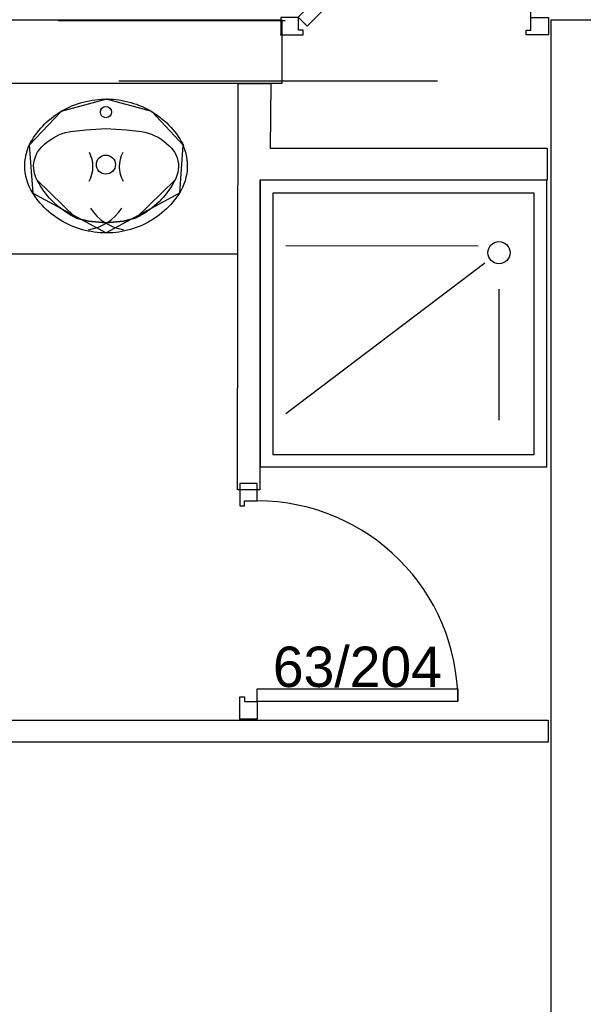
# Model space of a CAD drawing. Header units: millimetres. Extents: x -15 to 127, y -65 to 67.
# Tile 134 of 256: x 38.779 to 38.956, y -50.859 to -50.55. Entities that reach past the tile are written whole.
import ezdxf

# ---------------------------------------------------------------- set-up
doc = ezdxf.new("R2010")
doc.units = ezdxf.units.MM
doc.header["$MEASUREMENT"] = 0
doc.linetypes.add('PC_DASH_2', pattern=[0.125, 0.05555555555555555, -0.06944444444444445])
doc.layers.add('Calque 5', color=7, linetype='Continuous')
doc.styles.get("Standard").update_dxf_attribs({"font": 'BKANT.TTF'})

# ---------------------------------------------------------------- blocks, each defined once
blk = doc.blocks.new('PD_27127')
at = {"layer": 'Calque 5', "color": 0}
for p, q in [((15.1353860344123, -36.7685447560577), (15.07506864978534, -36.76834842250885)), ((15.13749878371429, -36.77378934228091), (15.07506864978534, -36.82115771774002)), ((15.14194859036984, -36.78201454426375), (15.14194859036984, -36.82315771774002))]:
    blk.add_line(p, q, dxfattribs=at)
for points in [[(15.15694847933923, -36.74772883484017), (15.06694848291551, -36.74772883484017), (15.06694848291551, -36.8377288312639), (15.15694847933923, -36.8377288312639), (15.15694847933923, -36.74772883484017)], [(15.15297262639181, -36.75189545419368), (15.0709286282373, -36.75189545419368), (15.0709286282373, -36.83389545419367), (15.15297262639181, -36.83389545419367), (15.15297262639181, -36.75189545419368)]]:
    blk.add_lwpolyline(points, dxfattribs=at)
blk.add_circle((15.14194859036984, -36.77054478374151), 0.003499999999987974, dxfattribs=at)
blk = doc.blocks.new('PD_27137')
at = {"layer": 'Calque 5', "color": 0}
for points in [[(15.01856865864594, -36.76434885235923), (15.01762537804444, -36.7643306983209), (15.01668332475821, -36.76428072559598), (15.01574364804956, -36.76419899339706), (15.01480749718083, -36.76408560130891), (15.01387600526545, -36.76394068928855), (15.01295031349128, -36.76376443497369), (15.01203154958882, -36.76355705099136), (15.01112082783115, -36.76331879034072), (15.01021926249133, -36.76304994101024), (15.00932794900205, -36.76275083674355), (15.00844797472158, -36.76242183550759), (15.00758041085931, -36.76206334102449), (15.0067263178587, -36.76167579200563), (15.00588673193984, -36.76125965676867), (15.00506267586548, -36.76081544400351), (15.00425515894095, -36.76034369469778), (15.00346515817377, -36.7598449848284), (15.00269364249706, -36.75931992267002), (15.00194154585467, -36.75876914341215), (15.00120978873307, -36.75819332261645), (15.00049926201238, -36.75759315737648), (14.99981082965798, -36.75696938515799), (14.99914533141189, -36.75632275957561), (14.99850358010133, -36.75565407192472), (14.99788635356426, -36.75496413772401), (14.99729440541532, -36.75425379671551), (14.99672845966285, -36.75352391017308), (14.9961892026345, -36.75277537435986), (14.99567729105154, -36.75200909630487), (14.99554560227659, -36.75180207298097), (14.99496364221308, -36.75080686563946), (14.99445501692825, -36.7497751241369), (14.99402206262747, -36.74871158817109), (14.9936668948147, -36.74762144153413), (14.99339123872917, -36.74650999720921), (14.99319644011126, -36.74538266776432), (14.99308344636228, -36.74424494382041), (14.99305281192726, -36.74310237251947), (14.99310467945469, -36.74196051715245), (14.99323880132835, -36.74082494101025), (14.99345452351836, -36.73970117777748), (14.99375079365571, -36.73859470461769), (14.99412616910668, -36.73751090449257), (14.99442940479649, -36.73678121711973), (14.99486546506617, -36.73597148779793), (14.99533070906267, -36.73517689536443), (14.99582435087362, -36.73439848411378), (14.99634579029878, -36.73363720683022), (14.99689438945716, -36.73289398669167), (14.99746947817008, -36.73216973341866), (14.99807035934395, -36.73146532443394), (14.998696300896, -36.73078162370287), (14.99934653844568, -36.73011946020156), (15.00002028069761, -36.72947964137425), (15.00071670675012, -36.72886294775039), (15.00143496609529, -36.72827012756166), (15.0021741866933, -36.72770190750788), (15.00293346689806, -36.72715897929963), (15.00371188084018, -36.72664200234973), (15.00450847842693, -36.7261516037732), (15.00532229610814, -36.72568838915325), (15.00615233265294, -36.7252529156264), (15.00699758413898, -36.72484571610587), (15.00785701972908, -36.72446728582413), (15.00872958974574, -36.72411808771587), (15.00961423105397, -36.72379854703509), (15.01050986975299, -36.72350905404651), (15.01141541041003, -36.72324995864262), (15.01232975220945, -36.7230215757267), (15.0132517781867, -36.72282418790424), (15.01418036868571, -36.72265803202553), (15.01511439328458, -36.72252330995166), (15.01605270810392, -36.72242019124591), (15.01699417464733, -36.72234879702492), (15.01793764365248, -36.72230921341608), (15.01888196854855, -36.72230149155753), (15.01982599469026, -36.7223256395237), (15.02076857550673, -36.72238162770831), (15.02170856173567, -36.72246938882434), (15.02264480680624, -36.72258881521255), (15.02357616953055, -36.72273976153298), (15.02450151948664, -36.72292204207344), (15.02541972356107, -36.723135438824), (15.02632966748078, -36.72337969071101), (15.02723024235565, -36.7236544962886), (15.02812034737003, -36.72395952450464), (15.02899890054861, -36.7242944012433), (15.029864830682, -36.72465872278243), (15.0307170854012, -36.72505203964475), (15.03155462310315, -36.72547387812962), (15.03237642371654, -36.72592371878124), (15.03318148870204, -36.72640101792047), (15.03396883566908, -36.72690519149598), (15.03473750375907, -36.72743562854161), (15.0354865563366, -36.727991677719), (15.03621508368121, -36.72857266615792), (15.03692219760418, -36.72917788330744), (15.03760703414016, -36.72980659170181), (15.03826876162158, -36.73045802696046), (15.03890657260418, -36.73113139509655), (15.03951969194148, -36.73182587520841), (15.0401073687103, -36.73254061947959), (15.04066888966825, -36.73327476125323), (15.04120356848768, -36.73402740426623), (15.04171075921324, -36.73479763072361), (15.0421898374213, -36.73558450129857), (15.04264022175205, -36.7363870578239), (15.04289416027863, -36.73687123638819), (15.04270789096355, -36.73678121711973), (15.04313664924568, -36.73784634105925), (15.04348751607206, -36.73893778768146), (15.04375879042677, -36.74005024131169), (15.0439491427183, -36.74117828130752), (15.04405764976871, -36.74231641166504), (15.04408378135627, -36.74345908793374), (15.04402741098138, -36.74460074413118), (15.04388881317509, -36.74573581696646), (15.04366866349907, -36.74685877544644), (15.04336803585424, -36.74796415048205), (15.04298839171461, -36.74904655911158), (15.04253158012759, -36.75010072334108), (15.04199982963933, -36.75112150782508), (15.04159183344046, -36.751801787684), (15.04108718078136, -36.75257290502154), (15.04055514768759, -36.75332625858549), (15.03999624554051, -36.75406119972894), (15.03941115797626, -36.75477683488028), (15.03880059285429, -36.75547228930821), (15.03816530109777, -36.75614671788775), (15.0375060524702, -36.75679929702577), (15.0368236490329, -36.75742923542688), (15.03611892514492, -36.7580357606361), (15.03539273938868, -36.75861813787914), (15.03464597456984, -36.75917565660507), (15.03387954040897, -36.75970763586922), (15.03309437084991, -36.76021342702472), (15.03229142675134, -36.76069241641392), (15.03147167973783, -36.7611440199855), (15.03063613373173, -36.76156768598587), (15.02978580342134, -36.76196290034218), (15.02892172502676, -36.7623291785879), (15.02804495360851, -36.76266607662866), (15.02715655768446, -36.76297318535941), (15.02625761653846, -36.76325012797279), (15.0253492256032, -36.76349656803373), (15.0244324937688, -36.76371220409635), (15.02350853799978, -36.76389677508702), (15.02257848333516, -36.76405005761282), (15.02164346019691, -36.76417186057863), (15.02070461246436, -36.76426203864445), (15.01976308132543, -36.7643204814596), (15.01882001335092, -36.76434711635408), (15.01856865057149, -36.7643488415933)], [(15.04289416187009, -36.73687123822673), (15.03293849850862, -36.72625300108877), (15.01869051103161, -36.72230048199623), (15.00442693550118, -36.72620008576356), (14.99442918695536, -36.73678129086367)], [(14.99442940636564, -36.73678121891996), (14.99554546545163, -36.75180178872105)], [(15.04270789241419, -36.73678121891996), (15.04159183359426, -36.75180178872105)], [(14.99554560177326, -36.75180207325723), (15.01856865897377, -36.76434885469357)], [(15.04159170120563, -36.7518020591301), (15.01856865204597, -36.7643488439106)]]:
    blk.add_lwpolyline(points, dxfattribs=at)
blk = doc.blocks.new('PD_27138')
at = {"layer": 'Calque 5', "color": 0}
for points in [[(15.04019648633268, -36.74775433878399), (15.03975288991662, -36.74857901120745), (15.03927980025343, -36.74938821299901), (15.03877779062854, -36.75018095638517), (15.03824747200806, -36.7509562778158), (15.03768949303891, -36.75171323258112), (15.03710452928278, -36.75245089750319), (15.03649329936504, -36.75316837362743), (15.03585654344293, -36.75386478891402), (15.03519503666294, -36.75453929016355), (15.03450958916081, -36.75519106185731), (15.03380103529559, -36.75581930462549), (15.03307023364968, -36.75642325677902), (15.03231808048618, -36.75700217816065), (15.03154548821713, -36.75755536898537), (15.03075339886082, -36.758082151), (15.02994278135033, -36.75858188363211), (15.02911461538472, -36.7590539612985), (15.02826991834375, -36.75949780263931), (15.02801047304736, -36.75962682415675), (15.02399877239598, -36.76066109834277), (15.01852213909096, -36.76115587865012), (15.01306866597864, -36.76063870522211), (15.00921984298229, -36.75971678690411), (15.00912681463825, -36.75962684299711), (15.00827730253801, -36.75919167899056), (15.00744401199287, -36.75872811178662), (15.00662796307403, -36.75823670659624), (15.00583014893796, -36.75771806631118), (15.00505153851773, -36.75717282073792), (15.00429308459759, -36.75660163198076), (15.00355571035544, -36.75600519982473), (15.00284031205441, -36.75538424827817), (15.00214776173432, -36.7547395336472), (15.00147890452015, -36.7540718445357), (15.00083455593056, -36.75338199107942), (15.00021549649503, -36.75267081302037), (14.99962248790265, -36.75193918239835), (14.99905624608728, -36.75118798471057), (14.99851746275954, -36.75041813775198), (14.99800679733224, -36.74963057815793), (14.99752486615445, -36.74882626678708), (14.99707226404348, -36.74800618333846), (14.99694080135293, -36.74775435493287), (14.99652290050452, -36.74690252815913), (14.99619937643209, -36.74601313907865), (14.99597377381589, -36.74509592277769), (14.99584856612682, -36.74416092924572), (14.99582512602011, -36.74321840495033), (14.99590370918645, -36.7422786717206), (14.99608345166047, -36.74135203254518), (14.99636238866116, -36.74044863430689), (14.99673745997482, -36.73957837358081), (14.99703382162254, -36.73903003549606), (14.99768802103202, -36.73815828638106), (14.99840350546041, -36.73733295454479), (14.99917679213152, -36.7365578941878), (15.00000411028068, -36.73583687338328), (15.00088143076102, -36.7351734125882), (15.00180448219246, -36.73457073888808), (15.00276876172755, -36.73403179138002), (15.00376957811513, -36.73355919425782), (15.004802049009, -36.73315524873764), (15.00586114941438, -36.73282192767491), (15.00694171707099, -36.73256084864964), (15.00745240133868, -36.73246401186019), (15.01221992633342, -36.73194683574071), (15.01852213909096, -36.73156458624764), (15.02501048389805, -36.73198056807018), (15.02968489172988, -36.73246401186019), (15.03077368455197, -36.73269088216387), (15.03184346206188, -36.73299063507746), (15.03288900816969, -36.73336180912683), (15.03390523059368, -36.73380260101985), (15.03488717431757, -36.73431086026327), (15.03583005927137, -36.73488410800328), (15.03672928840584, -36.7355195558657), (15.03758048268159, -36.73621410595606), (15.03837949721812, -36.73696437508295), (15.03912243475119, -36.73776670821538), (15.03980568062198, -36.73861719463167), (15.04010346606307, -36.7390298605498), (15.04053943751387, -36.7398733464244), (15.04088185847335, -36.7407560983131), (15.04112696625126, -36.74166862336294), (15.04127208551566, -36.74260092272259), (15.0413156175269, -36.74354277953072), (15.04125708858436, -36.74448387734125), (15.04109714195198, -36.74541390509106), (15.04083752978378, -36.74632267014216), (15.04048109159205, -36.74720022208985), (15.04019648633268, -36.74775434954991)], [(15.00745240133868, -36.73246401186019), (15.01221992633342, -36.73194683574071), (15.01852213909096, -36.73156458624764), (15.02501048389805, -36.73198056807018), (15.02968489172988, -36.73246401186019)], [(14.99694080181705, -36.74775435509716), (15.00912681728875, -36.75962684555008)], [(15.04019648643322, -36.74775433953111), (15.02801047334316, -36.75962682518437)], [(15.00921984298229, -36.75971678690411), (15.01306866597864, -36.76063870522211), (15.01852213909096, -36.76115587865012), (15.02399877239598, -36.76066109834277), (15.02801029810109, -36.75962666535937)]]:
    blk.add_lwpolyline(points, dxfattribs=at)
for centre, radius, start, end in [((15.00513699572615, -36.74347343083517), 0.009315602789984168, 330.4411468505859, 28.37751770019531), ((15.03200030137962, -36.74347343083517), 0.00931559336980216, 151.6224822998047, 209.5588531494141), ((15.01026758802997, -36.74765085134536), 0.01595716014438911, 280.161392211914, 326.0300598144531), ((15.02686970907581, -36.7476508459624), 0.01595715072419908, 213.9699401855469, 259.8386077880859)]:
    blk.add_arc(centre, radius, start, end, dxfattribs=at)
blk = doc.blocks.new('PD_27136')
at = {"layer": 'Calque 5', "color": 0}
for points in [[(15.00745240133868, -36.73246401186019), (15.01221992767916, -36.73194683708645), (15.01852213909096, -36.73156458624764), (15.02501048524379, -36.73198056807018), (15.02968489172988, -36.73246401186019)], [(14.99694080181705, -36.74775435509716), (15.00912681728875, -36.75962684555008)], [(15.04019648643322, -36.74775433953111), (15.02801047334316, -36.75962682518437)], [(15.00921984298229, -36.75971678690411), (15.01306866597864, -36.76063870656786), (15.01852213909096, -36.76115587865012), (15.02399877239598, -36.76066109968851), (15.02801029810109, -36.75962666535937)]]:
    blk.add_lwpolyline(points, dxfattribs=at)
for centre, radius in [((15.01852162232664, -36.72640770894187), 0.001750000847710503), ((15.01851665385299, -36.74289123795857), 0.002999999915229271)]:
    blk.add_circle(centre, radius, dxfattribs=at)
for centre, radius, start, end in [((15.00513699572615, -36.74347343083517), 0.009315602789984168, 330.4411468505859, 28.37751770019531), ((15.03200030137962, -36.74347343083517), 0.00931559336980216, 151.6224822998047, 209.5588531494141), ((15.01026758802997, -36.74765085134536), 0.01595716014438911, 280.161392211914, 326.0300598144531), ((15.02686970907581, -36.7476508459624), 0.01595715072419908, 213.9699401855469, 259.8386077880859)]:
    blk.add_arc(centre, radius, start, end, dxfattribs=at)
at = {"layer": 'Calque 5'}
for name in ['PD_27137', 'PD_27138']:
    blk.add_blockref(name, (0, 0), dxfattribs=at)
blk = doc.blocks.new('PD_27135')
at = {"layer": 'Calque 5', "color": 0}
blk.add_point((15.01888196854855, -36.72230149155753), dxfattribs=at)
at = {"layer": 'Calque 5'}
blk.add_blockref('PD_27136', (0, 0), dxfattribs=at)
blk = doc.blocks.new('PD_27146')
at = {"layer": 'Calque 5', "color": 0}
for points in [[(15.06607262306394, -36.8429895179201), (15.06057262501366, -36.8429895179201), (15.06057262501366, -36.84998951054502), (15.06207261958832, -36.84998951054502), (15.06207261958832, -36.84848951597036), (15.06607262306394, -36.84848950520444), (15.06607262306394, -36.8429895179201)], [(15.066072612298, -36.91148948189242), (15.066072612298, -36.90748948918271), (15.12907259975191, -36.90748948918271), (15.12907259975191, -36.91148948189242), (15.066072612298, -36.91148948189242)], [(15.06607262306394, -36.91698950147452), (15.06057262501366, -36.91698950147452), (15.06057262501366, -36.9099895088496), (15.06207261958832, -36.9099895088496), (15.06207261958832, -36.91148950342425), (15.06607262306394, -36.91148949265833), (15.06607262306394, -36.91698950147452)]]:
    blk.add_lwpolyline(points, dxfattribs=at)
blk.add_arc((15.06607262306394, -36.91148949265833), 0.06299998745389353, 0, 90, dxfattribs=at)
blk = doc.blocks.new('PD_27145')
at = {"layer": 'Calque 5', "color": 0}
blk.add_point((15.06057262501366, -36.91698950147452), dxfattribs=at)
at = {"layer": 'Calque 5'}
blk.add_blockref('PD_27146', (0, 0), dxfattribs=at)
blk = doc.blocks.new('PD_27588')
at = {"layer": 'Calque 5', "color": 0}
for points in [[(15.07892403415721, -36.69662850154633), (15.08175245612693, -36.69945692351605), (15.13337123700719, -36.64783814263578), (15.13054281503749, -36.64500972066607), (15.07892403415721, -36.69662850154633)], [(15.07349060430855, -36.69665793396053), (15.07349060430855, -36.7021579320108), (15.08049059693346, -36.7021579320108), (15.08049059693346, -36.70065793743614), (15.07899060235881, -36.70065793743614), (15.07899061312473, -36.69665793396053), (15.07349060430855, -36.69665793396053)], [(15.1574905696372, -36.69665794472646), (15.1574905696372, -36.70215794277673), (15.15049057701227, -36.70215794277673), (15.15049057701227, -36.70065794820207), (15.15199057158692, -36.70065794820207), (15.15199058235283, -36.69665794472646), (15.1574905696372, -36.69665794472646)]]:
    blk.add_lwpolyline(points, dxfattribs=at)
blk.add_arc((15.07899060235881, -36.69665794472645), 0.07299997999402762, 2.544443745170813e-14, 45.05328533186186, dxfattribs=at)
blk.add_point((15.07349060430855, -36.7021579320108), dxfattribs=at)
blk = doc.blocks.new('PD_28470')
at = {"layer": 'Calque 5', "color": 0}
for p, q in [((15.1353860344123, -36.7685447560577), (15.07506864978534, -36.76834842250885)), ((15.13749878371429, -36.77378934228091), (15.07506864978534, -36.82115771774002)), ((15.14194859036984, -36.78201454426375), (15.14194859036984, -36.82315771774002))]:
    blk.add_line(p, q, dxfattribs=at)
for points in [[(15.15694847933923, -36.74772883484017), (15.06694848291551, -36.74772883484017), (15.06694848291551, -36.8377288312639), (15.15694847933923, -36.8377288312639), (15.15694847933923, -36.74772883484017)], [(15.15297262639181, -36.75189545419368), (15.0709286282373, -36.75189545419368), (15.0709286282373, -36.83389545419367), (15.15297262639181, -36.83389545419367), (15.15297262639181, -36.75189545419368)]]:
    blk.add_lwpolyline(points, dxfattribs=at)
blk.add_circle((15.14194859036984, -36.77054478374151), 0.003499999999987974, dxfattribs=at)
blk = doc.blocks.new('PD_28480')
at = {"layer": 'Calque 5', "color": 0}
for points in [[(15.01856865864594, -36.76434885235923), (15.01762537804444, -36.7643306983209), (15.01668332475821, -36.76428072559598), (15.01574364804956, -36.76419899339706), (15.01480749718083, -36.76408560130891), (15.01387600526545, -36.76394068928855), (15.01295031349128, -36.76376443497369), (15.01203154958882, -36.76355705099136), (15.01112082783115, -36.76331879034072), (15.01021926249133, -36.76304994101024), (15.00932794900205, -36.76275083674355), (15.00844797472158, -36.76242183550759), (15.00758041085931, -36.76206334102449), (15.0067263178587, -36.76167579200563), (15.00588673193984, -36.76125965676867), (15.00506267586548, -36.76081544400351), (15.00425515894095, -36.76034369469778), (15.00346515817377, -36.7598449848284), (15.00269364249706, -36.75931992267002), (15.00194154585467, -36.75876914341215), (15.00120978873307, -36.75819332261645), (15.00049926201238, -36.75759315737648), (14.99981082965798, -36.75696938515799), (14.99914533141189, -36.75632275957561), (14.99850358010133, -36.75565407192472), (14.99788635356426, -36.75496413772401), (14.99729440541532, -36.75425379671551), (14.99672845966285, -36.75352391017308), (14.9961892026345, -36.75277537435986), (14.99567729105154, -36.75200909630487), (14.99554560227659, -36.75180207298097), (14.99496364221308, -36.75080686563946), (14.99445501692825, -36.7497751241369), (14.99402206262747, -36.74871158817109), (14.9936668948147, -36.74762144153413), (14.99339123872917, -36.74650999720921), (14.99319644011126, -36.74538266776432), (14.99308344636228, -36.74424494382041), (14.99305281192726, -36.74310237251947), (14.99310467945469, -36.74196051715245), (14.99323880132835, -36.74082494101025), (14.99345452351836, -36.73970117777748), (14.99375079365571, -36.73859470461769), (14.99412616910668, -36.73751090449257), (14.99442940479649, -36.73678121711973), (14.99486546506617, -36.73597148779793), (14.99533070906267, -36.73517689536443), (14.99582435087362, -36.73439848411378), (14.99634579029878, -36.73363720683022), (14.99689438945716, -36.73289398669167), (14.99746947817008, -36.73216973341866), (14.99807035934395, -36.73146532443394), (14.998696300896, -36.73078162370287), (14.99934653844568, -36.73011946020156), (15.00002028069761, -36.72947964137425), (15.00071670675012, -36.72886294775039), (15.00143496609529, -36.72827012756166), (15.0021741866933, -36.72770190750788), (15.00293346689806, -36.72715897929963), (15.00371188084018, -36.72664200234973), (15.00450847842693, -36.7261516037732), (15.00532229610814, -36.72568838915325), (15.00615233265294, -36.7252529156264), (15.00699758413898, -36.72484571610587), (15.00785701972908, -36.72446728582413), (15.00872958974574, -36.72411808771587), (15.00961423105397, -36.72379854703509), (15.01050986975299, -36.72350905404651), (15.01141541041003, -36.72324995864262), (15.01232975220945, -36.7230215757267), (15.0132517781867, -36.72282418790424), (15.01418036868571, -36.72265803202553), (15.01511439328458, -36.72252330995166), (15.01605270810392, -36.72242019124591), (15.01699417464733, -36.72234879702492), (15.01793764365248, -36.72230921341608), (15.01888196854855, -36.72230149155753), (15.01982599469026, -36.7223256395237), (15.02076857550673, -36.72238162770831), (15.02170856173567, -36.72246938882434), (15.02264480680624, -36.72258881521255), (15.02357616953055, -36.72273976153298), (15.02450151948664, -36.72292204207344), (15.02541972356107, -36.723135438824), (15.02632966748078, -36.72337969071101), (15.02723024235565, -36.7236544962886), (15.02812034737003, -36.72395952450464), (15.02899890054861, -36.7242944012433), (15.029864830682, -36.72465872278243), (15.0307170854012, -36.72505203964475), (15.03155462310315, -36.72547387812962), (15.03237642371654, -36.72592371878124), (15.03318148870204, -36.72640101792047), (15.03396883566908, -36.72690519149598), (15.03473750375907, -36.72743562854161), (15.0354865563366, -36.727991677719), (15.03621508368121, -36.72857266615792), (15.03692219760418, -36.72917788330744), (15.03760703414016, -36.72980659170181), (15.03826876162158, -36.73045802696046), (15.03890657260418, -36.73113139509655), (15.03951969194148, -36.73182587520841), (15.0401073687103, -36.73254061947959), (15.04066888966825, -36.73327476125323), (15.04120356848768, -36.73402740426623), (15.04171075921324, -36.73479763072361), (15.0421898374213, -36.73558450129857), (15.04264022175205, -36.7363870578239), (15.04289416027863, -36.73687123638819), (15.04270789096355, -36.73678121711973), (15.04313664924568, -36.73784634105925), (15.04348751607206, -36.73893778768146), (15.04375879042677, -36.74005024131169), (15.0439491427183, -36.74117828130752), (15.04405764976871, -36.74231641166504), (15.04408378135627, -36.74345908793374), (15.04402741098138, -36.74460074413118), (15.04388881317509, -36.74573581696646), (15.04366866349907, -36.74685877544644), (15.04336803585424, -36.74796415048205), (15.04298839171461, -36.74904655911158), (15.04253158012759, -36.75010072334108), (15.04199982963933, -36.75112150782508), (15.04159183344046, -36.751801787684), (15.04108718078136, -36.75257290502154), (15.04055514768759, -36.75332625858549), (15.03999624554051, -36.75406119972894), (15.03941115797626, -36.75477683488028), (15.03880059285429, -36.75547228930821), (15.03816530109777, -36.75614671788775), (15.0375060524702, -36.75679929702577), (15.0368236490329, -36.75742923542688), (15.03611892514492, -36.7580357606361), (15.03539273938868, -36.75861813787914), (15.03464597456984, -36.75917565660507), (15.03387954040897, -36.75970763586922), (15.03309437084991, -36.76021342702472), (15.03229142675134, -36.76069241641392), (15.03147167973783, -36.7611440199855), (15.03063613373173, -36.76156768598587), (15.02978580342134, -36.76196290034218), (15.02892172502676, -36.7623291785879), (15.02804495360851, -36.76266607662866), (15.02715655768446, -36.76297318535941), (15.02625761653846, -36.76325012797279), (15.0253492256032, -36.76349656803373), (15.0244324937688, -36.76371220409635), (15.02350853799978, -36.76389677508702), (15.02257848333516, -36.76405005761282), (15.02164346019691, -36.76417186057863), (15.02070461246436, -36.76426203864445), (15.01976308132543, -36.7643204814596), (15.01882001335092, -36.76434711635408), (15.01856865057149, -36.7643488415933)], [(15.04289416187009, -36.73687123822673), (15.03293849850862, -36.72625300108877), (15.01869051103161, -36.72230048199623), (15.00442693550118, -36.72620008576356), (14.99442918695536, -36.73678129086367)], [(14.99442940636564, -36.73678121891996), (14.99554546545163, -36.75180178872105)], [(15.04270789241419, -36.73678121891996), (15.04159183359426, -36.75180178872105)], [(14.99554560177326, -36.75180207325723), (15.01856865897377, -36.76434885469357)], [(15.04159170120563, -36.7518020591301), (15.01856865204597, -36.7643488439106)]]:
    blk.add_lwpolyline(points, dxfattribs=at)
blk = doc.blocks.new('PD_28481')
at = {"layer": 'Calque 5', "color": 0}
for points in [[(15.04019648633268, -36.74775433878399), (15.03975288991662, -36.74857901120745), (15.03927980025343, -36.74938821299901), (15.03877779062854, -36.75018095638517), (15.03824747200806, -36.7509562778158), (15.03768949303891, -36.75171323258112), (15.03710452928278, -36.75245089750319), (15.03649329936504, -36.75316837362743), (15.03585654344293, -36.75386478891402), (15.03519503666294, -36.75453929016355), (15.03450958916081, -36.75519106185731), (15.03380103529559, -36.75581930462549), (15.03307023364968, -36.75642325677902), (15.03231808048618, -36.75700217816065), (15.03154548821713, -36.75755536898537), (15.03075339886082, -36.758082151), (15.02994278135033, -36.75858188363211), (15.02911461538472, -36.7590539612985), (15.02826991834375, -36.75949780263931), (15.02801047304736, -36.75962682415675), (15.02399877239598, -36.76066109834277), (15.01852213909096, -36.76115587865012), (15.01306866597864, -36.76063870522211), (15.00921984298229, -36.75971678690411), (15.00912681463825, -36.75962684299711), (15.00827730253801, -36.75919167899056), (15.00744401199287, -36.75872811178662), (15.00662796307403, -36.75823670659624), (15.00583014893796, -36.75771806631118), (15.00505153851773, -36.75717282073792), (15.00429308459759, -36.75660163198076), (15.00355571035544, -36.75600519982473), (15.00284031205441, -36.75538424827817), (15.00214776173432, -36.7547395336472), (15.00147890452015, -36.7540718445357), (15.00083455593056, -36.75338199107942), (15.00021549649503, -36.75267081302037), (14.99962248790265, -36.75193918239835), (14.99905624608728, -36.75118798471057), (14.99851746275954, -36.75041813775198), (14.99800679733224, -36.74963057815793), (14.99752486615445, -36.74882626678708), (14.99707226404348, -36.74800618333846), (14.99694080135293, -36.74775435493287), (14.99652290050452, -36.74690252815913), (14.99619937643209, -36.74601313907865), (14.99597377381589, -36.74509592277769), (14.99584856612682, -36.74416092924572), (14.99582512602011, -36.74321840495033), (14.99590370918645, -36.7422786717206), (14.99608345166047, -36.74135203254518), (14.99636238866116, -36.74044863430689), (14.99673745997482, -36.73957837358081), (14.99703382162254, -36.73903003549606), (14.99768802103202, -36.73815828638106), (14.99840350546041, -36.73733295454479), (14.99917679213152, -36.7365578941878), (15.00000411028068, -36.73583687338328), (15.00088143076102, -36.7351734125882), (15.00180448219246, -36.73457073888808), (15.00276876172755, -36.73403179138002), (15.00376957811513, -36.73355919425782), (15.004802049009, -36.73315524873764), (15.00586114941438, -36.73282192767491), (15.00694171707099, -36.73256084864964), (15.00745240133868, -36.73246401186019), (15.01221992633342, -36.73194683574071), (15.01852213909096, -36.73156458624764), (15.02501048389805, -36.73198056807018), (15.02968489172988, -36.73246401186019), (15.03077368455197, -36.73269088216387), (15.03184346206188, -36.73299063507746), (15.03288900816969, -36.73336180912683), (15.03390523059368, -36.73380260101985), (15.03488717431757, -36.73431086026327), (15.03583005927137, -36.73488410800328), (15.03672928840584, -36.7355195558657), (15.03758048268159, -36.73621410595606), (15.03837949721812, -36.73696437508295), (15.03912243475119, -36.73776670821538), (15.03980568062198, -36.73861719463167), (15.04010346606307, -36.7390298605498), (15.04053943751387, -36.7398733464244), (15.04088185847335, -36.7407560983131), (15.04112696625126, -36.74166862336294), (15.04127208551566, -36.74260092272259), (15.0413156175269, -36.74354277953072), (15.04125708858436, -36.74448387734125), (15.04109714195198, -36.74541390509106), (15.04083752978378, -36.74632267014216), (15.04048109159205, -36.74720022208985), (15.04019648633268, -36.74775434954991)], [(15.00745240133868, -36.73246401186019), (15.01221992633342, -36.73194683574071), (15.01852213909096, -36.73156458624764), (15.02501048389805, -36.73198056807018), (15.02968489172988, -36.73246401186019)], [(14.99694080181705, -36.74775435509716), (15.00912681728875, -36.75962684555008)], [(15.04019648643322, -36.74775433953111), (15.02801047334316, -36.75962682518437)], [(15.00921984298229, -36.75971678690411), (15.01306866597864, -36.76063870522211), (15.01852213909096, -36.76115587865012), (15.02399877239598, -36.76066109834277), (15.02801029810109, -36.75962666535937)]]:
    blk.add_lwpolyline(points, dxfattribs=at)
for centre, radius, start, end in [((15.00513699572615, -36.74347343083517), 0.009315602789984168, 330.4411468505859, 28.37751770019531), ((15.03200030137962, -36.74347343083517), 0.00931559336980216, 151.6224822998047, 209.5588531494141), ((15.01026758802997, -36.74765085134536), 0.01595716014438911, 280.161392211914, 326.0300598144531), ((15.02686970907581, -36.7476508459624), 0.01595715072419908, 213.9699401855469, 259.8386077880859)]:
    blk.add_arc(centre, radius, start, end, dxfattribs=at)
blk = doc.blocks.new('PD_28479')
at = {"layer": 'Calque 5', "color": 0}
for points in [[(15.00745240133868, -36.73246401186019), (15.01221992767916, -36.73194683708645), (15.01852213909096, -36.73156458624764), (15.02501048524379, -36.73198056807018), (15.02968489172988, -36.73246401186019)], [(14.99694080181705, -36.74775435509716), (15.00912681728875, -36.75962684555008)], [(15.04019648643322, -36.74775433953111), (15.02801047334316, -36.75962682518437)], [(15.00921984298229, -36.75971678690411), (15.01306866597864, -36.76063870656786), (15.01852213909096, -36.76115587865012), (15.02399877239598, -36.76066109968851), (15.02801029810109, -36.75962666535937)]]:
    blk.add_lwpolyline(points, dxfattribs=at)
for centre, radius in [((15.01852162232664, -36.72640770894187), 0.001750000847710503), ((15.01851665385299, -36.74289123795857), 0.002999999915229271)]:
    blk.add_circle(centre, radius, dxfattribs=at)
for centre, radius, start, end in [((15.00513699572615, -36.74347343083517), 0.009315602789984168, 330.4411468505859, 28.37751770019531), ((15.03200030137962, -36.74347343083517), 0.00931559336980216, 151.6224822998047, 209.5588531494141), ((15.01026758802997, -36.74765085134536), 0.01595716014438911, 280.161392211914, 326.0300598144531), ((15.02686970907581, -36.7476508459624), 0.01595715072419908, 213.9699401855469, 259.8386077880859)]:
    blk.add_arc(centre, radius, start, end, dxfattribs=at)
at = {"layer": 'Calque 5'}
for name in ['PD_28480', 'PD_28481']:
    blk.add_blockref(name, (0, 0), dxfattribs=at)
blk = doc.blocks.new('PD_28478')
at = {"layer": 'Calque 5', "color": 0}
blk.add_point((15.01888196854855, -36.72230149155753), dxfattribs=at)
at = {"layer": 'Calque 5'}
blk.add_blockref('PD_28479', (0, 0), dxfattribs=at)
blk = doc.blocks.new('PD_28489')
at = {"layer": 'Calque 5', "color": 0}
for points in [[(15.06607262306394, -36.8429895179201), (15.06057262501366, -36.8429895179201), (15.06057262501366, -36.84998951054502), (15.06207261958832, -36.84998951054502), (15.06207261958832, -36.84848951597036), (15.06607262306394, -36.84848950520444), (15.06607262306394, -36.8429895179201)], [(15.066072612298, -36.91148948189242), (15.066072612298, -36.90748948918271), (15.12907259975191, -36.90748948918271), (15.12907259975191, -36.91148948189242), (15.066072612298, -36.91148948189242)], [(15.06607262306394, -36.91698950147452), (15.06057262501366, -36.91698950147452), (15.06057262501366, -36.9099895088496), (15.06207261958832, -36.9099895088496), (15.06207261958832, -36.91148950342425), (15.06607262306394, -36.91148949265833), (15.06607262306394, -36.91698950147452)]]:
    blk.add_lwpolyline(points, dxfattribs=at)
blk.add_arc((15.06607262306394, -36.91148949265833), 0.06299998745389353, 0, 90, dxfattribs=at)
blk = doc.blocks.new('PD_28488')
at = {"layer": 'Calque 5', "color": 0}
blk.add_point((15.06057262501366, -36.91698950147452), dxfattribs=at)
at = {"layer": 'Calque 5'}
blk.add_blockref('PD_28489', (0, 0), dxfattribs=at)
blk = doc.blocks.new('PD_28931')
at = {"layer": 'Calque 5', "color": 0}
for points in [[(15.07892403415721, -36.69662850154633), (15.08175245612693, -36.69945692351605), (15.13337123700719, -36.64783814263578), (15.13054281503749, -36.64500972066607), (15.07892403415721, -36.69662850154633)], [(15.07349060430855, -36.69665793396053), (15.07349060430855, -36.7021579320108), (15.08049059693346, -36.7021579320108), (15.08049059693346, -36.70065793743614), (15.07899060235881, -36.70065793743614), (15.07899061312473, -36.69665793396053), (15.07349060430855, -36.69665793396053)], [(15.1574905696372, -36.69665794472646), (15.1574905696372, -36.70215794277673), (15.15049057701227, -36.70215794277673), (15.15049057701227, -36.70065794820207), (15.15199057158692, -36.70065794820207), (15.15199058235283, -36.69665794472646), (15.1574905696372, -36.69665794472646)]]:
    blk.add_lwpolyline(points, dxfattribs=at)
blk.add_arc((15.07899060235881, -36.69665794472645), 0.07299997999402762, 2.544443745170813e-14, 45.05328533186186, dxfattribs=at)
blk.add_point((15.07349060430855, -36.7021579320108), dxfattribs=at)

msp = doc.modelspace()

# ---------------------------------------------------------------- linework, layer by layer
at = {"layer": 'Calque 5', "color": 0}
for p, q in [((38.86192940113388, -50.55029767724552), (38.79073571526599, -50.55029767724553)), ((38.86192940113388, -50.55029767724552), (38.79073571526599, -50.55029767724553)), ((38.69381747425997, -50.62350777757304), (38.84707995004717, -50.62350777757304)), ((38.69381747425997, -50.62350777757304), (38.84707995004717, -50.62350777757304))]:
    msp.add_line(p, q, dxfattribs=at)
at = {"layer": 'Calque 5', "color": 0, "linetype": 'PC_DASH_2'}
msp.add_line((36.20977502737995, -50.56913856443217), (38.96648674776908, -50.56913856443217), dxfattribs=at)
msp.add_line((36.20977502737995, -50.56913856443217), (38.96648674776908, -50.56913856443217), dxfattribs=at)
at = {"layer": 'Calque 5', "color": 0}
for points in [[(38.68380770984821, -50.55001311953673), (38.86095350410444, -50.55001311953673), (38.86095350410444, -50.57001311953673), (38.68380770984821, -50.57001311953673), (38.68380770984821, -50.55001311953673)], [(38.68380770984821, -50.55001311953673), (38.86095350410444, -50.55001311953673), (38.86095350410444, -50.57001311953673), (38.68380770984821, -50.57001311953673), (38.68380770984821, -50.55001311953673)], [(38.92896614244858, -51.20856973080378), (38.93124067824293, -51.19485307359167), (38.94548674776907, -51.19485307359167), (38.94548674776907, -50.54999152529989), (38.96648674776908, -50.54999152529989), (38.96648674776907, -51.43186681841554), (38.95257081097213, -51.43417439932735), (38.94567392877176, -51.43415730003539), (38.94548674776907, -51.43380288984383), (38.94548674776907, -51.21497833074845), (38.92898203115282, -51.21497833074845), (38.92896614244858, -51.20856973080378)], [(38.92896614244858, -51.20856973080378), (38.93124067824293, -51.19485307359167), (38.94548674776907, -51.19485307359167), (38.94548674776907, -50.54999152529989), (38.96648674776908, -50.54999152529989), (38.96648674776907, -51.43186681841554), (38.95257081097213, -51.43417439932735), (38.94567392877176, -51.43415730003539), (38.94548674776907, -51.43380288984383), (38.94548674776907, -51.21497833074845), (38.92898203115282, -51.21497833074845), (38.92896614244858, -51.20856973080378)], [(38.84724886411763, -50.56996616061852), (38.85748064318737, -50.56996616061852), (38.85730238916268, -50.59028400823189), (38.94429157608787, -50.59028400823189), (38.94429157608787, -50.60031969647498), (38.85407060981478, -50.60031969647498), (38.85398611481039, -50.69755946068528), (38.84698611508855, -50.69755946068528), (38.84724886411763, -50.56996616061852)], [(38.84724886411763, -50.56996616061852), (38.85748064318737, -50.56996616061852), (38.85730238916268, -50.59028400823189), (38.94429157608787, -50.59028400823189), (38.94429157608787, -50.60031969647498), (38.85407060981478, -50.60031969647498), (38.85398611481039, -50.69755946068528), (38.84698611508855, -50.69755946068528), (38.84724886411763, -50.56996616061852)], [(38.68668448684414, -50.7698436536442), (38.94451975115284, -50.7698436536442), (38.94451975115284, -50.77684365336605), (38.68668448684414, -50.77684365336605), (38.68668448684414, -50.7698436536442)], [(38.68668448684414, -50.7698436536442), (38.94451975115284, -50.7698436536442), (38.94451975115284, -50.77684365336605), (38.68668448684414, -50.77684365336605), (38.68668448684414, -50.7698436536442)]]:
    msp.add_lwpolyline(points, dxfattribs=at)

# ---------------------------------------------------------------- block references
at = {"layer": 'Calque 5'}
for name in ['PD_27588', 'PD_28931', 'PD_27135', 'PD_28478', 'PD_27127', 'PD_28470', 'PD_27145', 'PD_28488']:
    msp.add_blockref(name, (23.78716349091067, -13.85256994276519), dxfattribs=at)

# ---------------------------------------------------------------- texts
at = {"layer": 'Calque 5', "color": 0, "insert": (38.85811715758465, -50.74679166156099), "char_height": 0.01267795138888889, "width": 0.05291666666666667, "attachment_point": 1}
msp.add_mtext('{\\fArial|b0|i0|c0|p34;\\W0.98;63/204}', dxfattribs=at)
msp.add_mtext('{\\fArial|b0|i0|c0|p34;\\W0.98;63/204}', dxfattribs=at)

doc.saveas('drawing.dxf')
